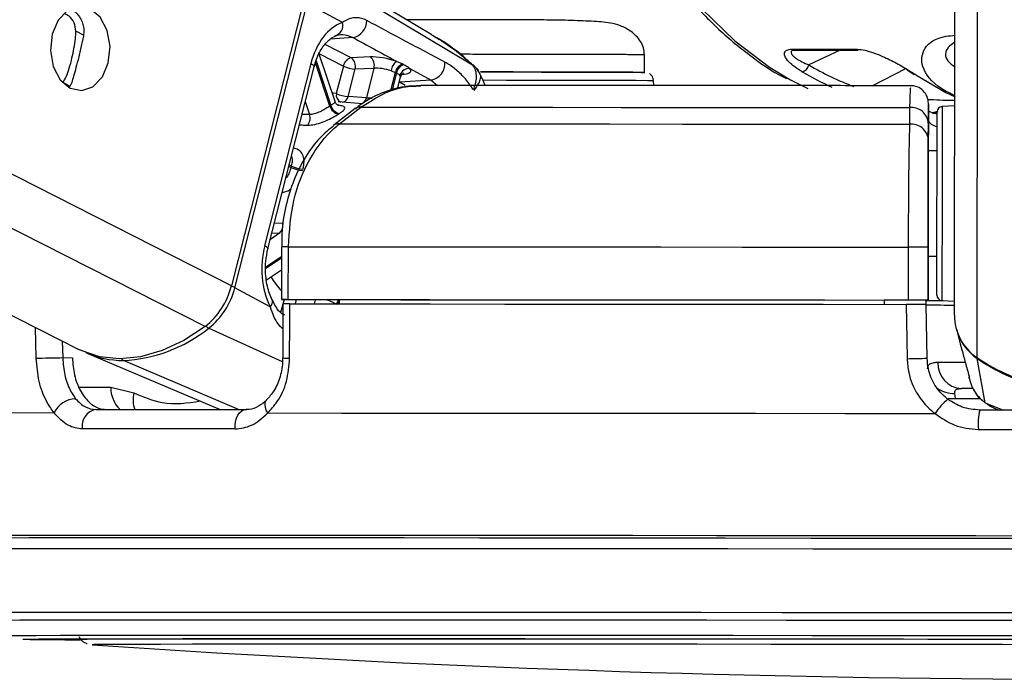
# Model space of a CAD drawing. Header units: millimetres. Extents: x 20 to 22981, y 40 to 19992.
# Tile 85 of 120: x 14835 to 14946, y 6405 to 6480. Entities that reach past the tile are written whole.
import ezdxf

# ---------------------------------------------------------------- set-up
doc = ezdxf.new("R2010")
doc.units = ezdxf.units.MM
doc.header["$LTSCALE"] = 2

msp = doc.modelspace()

# ---------------------------------------------------------------- linework, layer by layer
at = {"color": 7, "linetype": 'Continuous', "lineweight": 25}
for p, q in [((14507.07, 6612.47), (14841.22, 6442.67)), ((14940.82, 6446.56), (14941.03, 6603.46)), ((14881.39, 6478.42), (14863.95, 6488.88)), ((14886.02, 6474.99), (14866.56, 6486.62)), ((14866.8, 6482.22), (14858.58, 6449.9)), ((14858.98, 6449.68), (14867.2, 6482.01)), ((14871.21, 6479.85), (14867.2, 6482.01)), ((14922.45, 6476.81), (14929.58, 6476.81)), ((14922.71, 6476.7), (14922.74, 6476.7)), ((14922.73, 6476.71), (14929.86, 6476.71)), ((14870.37, 6470.84), (14868.57, 6476.24)), ((14874.37, 6475.92), (14872.22, 6475.83)), ((14905.56, 6474.17), (14905.56, 6476.16)), ((14867.63, 6475.17), (14862.37, 6454.46)), ((14862.74, 6454.1), (14868, 6474.8)), ((14871.32, 6474.89), (14870.52, 6471.76)), ((14871.86, 6471.42), (14872.65, 6474.55)), ((14872.65, 6474.55), (14874.8, 6474.64)), ((14874.8, 6474.64), (14873.94, 6471.26)), ((14876.75, 6474.36), (14877.24, 6474.17)), ((14878.08, 6475.1), (14877.38, 6475.42)), ((14878.89, 6474.6), (14881.29, 6473.29)), ((14877.49, 6472.31), (14877.82, 6473.61)), ((14881.29, 6473.29), (14877.7, 6473.04)), ((14906.63, 6472.68), (14906.6, 6473.22)), ((14936.44, 6473.89), (14939.85, 6471.87)), ((14873.94, 6471.26), (14871.86, 6471.42)), ((14939.85, 6471.87), (14940.88, 6471.4)), ((14872.68, 6470.04), (14870.23, 6468.15)), ((14873.51, 6470.6), (14870.73, 6470.81)), ((14870.87, 6468.32), (14873.32, 6470.21)), ((14935.71, 6470.16), (14935.71, 6468.27)), ((14937.85, 6470.42), (14937.85, 6468.81)), ((14940.85, 6470.35), (14939.42, 6470.28)), ((14937.85, 6468.81), (14937.84, 6465.25)), ((14938.86, 6469.73), (14938.36, 6469.57)), ((14938.36, 6469.57), (14938.85, 6469.57)), ((14937.84, 6466.51), (14937.85, 6468.41)), ((14938.84, 6465.25), (14937.84, 6465.25)), ((14937.84, 6465.25), (14937.84, 6465.25)), ((14937.83, 6459.36), (14937.82, 6448.26)), ((14864.28, 6454.33), (14864.27, 6448.33)), ((14864.28, 6454.33), (14864.28, 6454.33)), ((14865.06, 6448.34), (14865.07, 6454.34)), ((14935.56, 6454.28), (14935.55, 6448.28)), ((14937.82, 6448.27), (14937.83, 6454.27)), ((14937.82, 6453.25), (14938.82, 6453.25)), ((14937.82, 6453.25), (14937.82, 6448.23)), ((14937.82, 6448.24), (14937.82, 6453.25)), ((14862.57, 6450.58), (14864.27, 6451.71)), ((14862.99, 6447.52), (14858.98, 6449.68)), ((14864.44, 6447.83), (14864.42, 6441.7)), ((14870.85, 6448.32), (14864.85, 6448.33)), ((14870.85, 6448.33), (14870.85, 6447.83)), ((14932.82, 6448.28), (14932.82, 6448.26)), ((14932.82, 6448.28), (14932.82, 6447.78)), ((14937.82, 6448.26), (14932.82, 6448.26)), ((14932.82, 6448.26), (14932.82, 6447.78)), ((14937.61, 6447.76), (14937.6, 6448.26)), ((14937.6, 6448.24), (14937.82, 6448.24)), ((14937.71, 6441.67), (14937.61, 6447.77)), ((14937.82, 6448.27), (14937.82, 6448.26)), ((14937.82, 6448.24), (14937.82, 6448.23)), ((14939.39, 6448.22), (14940.82, 6448.14)), ((14941.03, 6444.97), (14941.47, 6443.29)), ((14941.47, 6443.29), (14941.66, 6442.61)), ((14842.26, 6442.2), (14857.32, 6435.83)), ((14839.4, 6441.73), (14840.5, 6441.72)), ((14944.31, 6436.6), (14943.4, 6441.63)), ((14942.38, 6439.92), (14942.4, 6439.86)), ((14942.46, 6439.52), (14942.56, 6439.15)), ((14844.88, 6438.36), (14847.51, 6437.72)), ((14940.94, 6437.08), (14940.87, 6437.67)), ((14942.98, 6438.22), (14941.61, 6438.22)), ((14944.54, 6436.49), (14944.95, 6436.18)), ((14842.75, 6409.08), (14842.78, 6409.08))]:
    msp.add_line(p, q, dxfattribs=at)
at = {"color": 8, "linetype": 'Continuous', "lineweight": 25}
for p, q in [((14855.59, 6445.26), (14526.55, 6612.47)), ((14858.58, 6449.9), (14538.66, 6612.47)), ((14943.38, 6441.74), (14943.58, 6587.84)), ((14841.83, 6478.37), (14840.9, 6478.85)), ((14872.41, 6478.13), (14869.84, 6477.95)), ((14872.22, 6475.83), (14869.25, 6477.34)), ((14927.81, 6476.71), (14924.25, 6475.01)), ((14868.21, 6475.47), (14869.9, 6470.4)), ((14868.59, 6476.27), (14871.32, 6474.89)), ((14869.78, 6470.33), (14868.14, 6475.24)), ((14885.99, 6475.03), (14886.02, 6474.99)), ((14931.45, 6472.65), (14935.28, 6474.6)), ((14876.71, 6472.09), (14877.24, 6474.17)), ((14877.36, 6474.11), (14876.86, 6472.13)), ((14878.01, 6473.94), (14878.22, 6473.96)), ((14881.29, 6473.29), (14882.01, 6472.69)), ((14840.22, 6472.59), (14839.41, 6473)), ((14877.67, 6473.04), (14877.7, 6473.04)), ((14877.7, 6473.04), (14877.68, 6473.06)), ((14866.99, 6470.84), (14867.48, 6469.38)), ((14867.48, 6469.38), (14866.63, 6469.39)), ((14938.34, 6469.49), (14938.95, 6469.71)), ((14865.36, 6463.35), (14865.12, 6463.47)), ((14865.16, 6463.64), (14865.4, 6463.52)), ((14864.44, 6456.98), (14863.48, 6457.02)), ((14864.05, 6455.87), (14863.02, 6455.18)), ((14863.2, 6455.91), (14864.05, 6455.87)), ((14862.51, 6452.05), (14864.28, 6453.23)), ((14864.27, 6453.03), (14862.51, 6451.85)), ((14864.57, 6448.33), (14864.19, 6446.86)), ((14865.86, 6447.84), (14865.99, 6448.33)), ((14868.11, 6448.32), (14867.99, 6447.83)), ((14836.4, 6441.66), (14836.32, 6445.16)), ((14864.39, 6441.26), (14856, 6445.07)), ((14839.36, 6443.61), (14839.4, 6441.73)), ((14859.38, 6435.83), (14846.3, 6441.41)), ((14841.26, 6438.37), (14844.88, 6438.36)), ((14940.94, 6437.08), (14943.74, 6437.07)), ((14944.31, 6436.6), (14946.39, 6435.76)), ((14944.99, 6436.26), (14944.31, 6436.6)), ((14854.09, 6421.51), (14852.99, 6421.51)), ((14855.3, 6421.51), (14854.09, 6421.51)), ((14834.88, 6409.71), (14834.87, 6409.72)), ((14842.75, 6409.08), (14842.75, 6409.08))]:
    msp.add_line(p, q, dxfattribs=at)
at = {"color": 8, "linetype": 'Continuous', "lineweight": 25, "flags": 128}
for points in [[(14897.2, 6518.19), (14897.95, 6512.47), (14899.23, 6506.44), (14900.99, 6500.65), (14903.19, 6495.18), (14905.81, 6490.09), (14908.82, 6485.45), (14912.18, 6481.32), (14915.85, 6477.74), (14919.77, 6474.77), (14922.18, 6473.33)], [(14867.63, 6475.17), (14867.8, 6475.07), (14867.92, 6474.98), (14867.98, 6474.89), (14868, 6474.81), (14868, 6474.8)], [(14906.6, 6473.22), (14906.55, 6473.22), (14905.92, 6473.22), (14904.59, 6473.23), (14902.61, 6473.24), (14900.04, 6473.24), (14896.99, 6473.25), (14893.56, 6473.26), (14889.88, 6473.26), (14887.19, 6473.27)], [(14878.36, 6472.67), (14878.16, 6472.79), (14877.7, 6473.04)], [(14870.52, 6471.76), (14870.19, 6471.8), (14870.05, 6471.81)], [(14939.42, 6470.28), (14939.42, 6470.26), (14939.42, 6469.73), (14939.41, 6468.49), (14939.41, 6466.61), (14939.41, 6464.24), (14939.4, 6461.52)], [(14938.85, 6469.41), (14938.83, 6469.42), (14938.64, 6469.49)], [(14939.4, 6461.52), (14939.4, 6458.65), (14939.4, 6455.82), (14939.39, 6453.22), (14939.39, 6451.04), (14939.39, 6449.41), (14939.39, 6448.45), (14939.39, 6448.22)], [(14862.37, 6454.46), (14862.54, 6454.36), (14862.66, 6454.27), (14862.72, 6454.18), (14862.74, 6454.11), (14862.74, 6454.09)], [(14862.99, 6447.52), (14863.13, 6447.7), (14863.23, 6447.88), (14863.27, 6448.04), (14863.27, 6448.18), (14863.24, 6448.26)], [(14942, 6441.16), (14940.9, 6441.16), (14939.8, 6441.17), (14938.92, 6441.17)], [(14943.42, 6441.71), (14943.4, 6441.66), (14943.4, 6441.63)], [(14862.73, 6435.44), (14862.56, 6435.76), (14862.45, 6436.08), (14862.41, 6436.37), (14862.43, 6436.62), (14862.52, 6436.82), (14862.59, 6436.91)], [(14940.11, 6437.13), (14940.33, 6437.09), (14940.94, 6437.08)], [(14825.24, 6412.72), (14825.37, 6412.73), (14826.18, 6412.74), (14827.68, 6412.75), (14829.89, 6412.76), (14832.79, 6412.77), (14836.36, 6412.78), (14840.58, 6412.78), (14845.43, 6412.79), (14850.88, 6412.79), (14856.9, 6412.79), (14863.47, 6412.79)], [(14863.47, 6412.79), (14870.54, 6412.79), (14878.07, 6412.79), (14886.03, 6412.79), (14894.37, 6412.78), (14903.04, 6412.78), (14912.01, 6412.77), (14921.21, 6412.76), (14930.6, 6412.75), (14940.13, 6412.74), (14949.74, 6412.73)], [(14827.07, 6411.85), (14827.21, 6411.86), (14828, 6411.87), (14829.49, 6411.88), (14831.66, 6411.89), (14834.52, 6411.9), (14838.04, 6411.9), (14842.2, 6411.91), (14846.98, 6411.91), (14852.35, 6411.92), (14858.29, 6411.92), (14864.77, 6411.92)], [(14864.77, 6411.92), (14871.74, 6411.92), (14879.16, 6411.92), (14887.01, 6411.91), (14895.23, 6411.91), (14903.79, 6411.9), (14912.62, 6411.9), (14921.69, 6411.89), (14930.95, 6411.88), (14940.35, 6411.87), (14949.83, 6411.86)], [(14832.4, 6410.11), (14832.44, 6410.12), (14833.06, 6410.13), (14834.38, 6410.14), (14836.4, 6410.15), (14839.1, 6410.16), (14842.47, 6410.16), (14846.48, 6410.17), (14851.13, 6410.17), (14856.37, 6410.18), (14862.18, 6410.18), (14868.53, 6410.18)], [(14868.53, 6410.18), (14875.38, 6410.18), (14882.68, 6410.18), (14890.41, 6410.17), (14898.51, 6410.17), (14906.94, 6410.16), (14915.65, 6410.16), (14924.59, 6410.15), (14933.71, 6410.14), (14942.95, 6410.13), (14952.27, 6410.12)]]:
    msp.add_lwpolyline(points, dxfattribs=at)
at = {"color": 7, "linetype": 'Continuous', "lineweight": 25, "flags": 128}
for points in [[(14842.54, 6481.4), (14841.24, 6481.67), (14839.95, 6481.22), (14838.89, 6480.11), (14838.2, 6478.5), (14838.01, 6476.65), (14838.33, 6474.83), (14839.11, 6473.33), (14840.25, 6472.36), (14841.56, 6472.09), (14842.84, 6472.54), (14843.91, 6473.65), (14844.59, 6475.26), (14844.79, 6477.11), (14844.47, 6478.93), (14843.68, 6480.43), (14842.54, 6481.4)], [(14878.2, 6475.04), (14878.17, 6475.06), (14878.08, 6475.1)], [(14877.24, 6474.17), (14877.33, 6474.12), (14877.36, 6474.11)], [(14886.91, 6474.22), (14890.27, 6474.21), (14893.85, 6474.2), (14897.14, 6474.2), (14900.03, 6474.19), (14902.4, 6474.18), (14904.16, 6474.18), (14905.24, 6474.17), (14905.61, 6474.16)], [(14905.47, 6474.17), (14905.26, 6474.17), (14904.25, 6474.18), (14902.55, 6474.18), (14900.25, 6474.19), (14897.41, 6474.2), (14894.16, 6474.2), (14890.62, 6474.21), (14886.92, 6474.22), (14886.92, 6474.22)], [(14922.18, 6473.33), (14923.91, 6472.45), (14924.15, 6472.34)], [(14936.44, 6473.89), (14936.33, 6473.91), (14936.25, 6473.94)], [(14873.32, 6470.21), (14880.32, 6470.21), (14887.6, 6470.2), (14895.14, 6470.2), (14902.91, 6470.19), (14910.89, 6470.18), (14919.03, 6470.18), (14927.31, 6470.17), (14935.71, 6470.16)], [(14938.84, 6461.4), (14938.84, 6463.97), (14938.84, 6466.21), (14938.84, 6467.98), (14938.85, 6469.16), (14938.85, 6469.66), (14938.85, 6469.68)], [(14870.87, 6468.32), (14878.13, 6468.32), (14885.69, 6468.31), (14893.52, 6468.31), (14901.6, 6468.3), (14909.89, 6468.29), (14918.36, 6468.29), (14926.98, 6468.28), (14935.71, 6468.27)], [(14938.84, 6465.25), (14938.84, 6465.57), (14938.84, 6465.85)], [(14937.84, 6465.25), (14937.84, 6465.14), (14937.84, 6464.81), (14937.84, 6464.26), (14937.84, 6463.53), (14937.84, 6462.64), (14937.84, 6461.63), (14937.83, 6460.52), (14937.83, 6459.36)], [(14938.82, 6448.82), (14938.82, 6449.04), (14938.82, 6449.94), (14938.82, 6451.48), (14938.83, 6453.55), (14938.83, 6456.01), (14938.83, 6458.68), (14938.84, 6461.4)], [(14865.07, 6454.34), (14872.93, 6454.33), (14881.13, 6454.33), (14889.64, 6454.32), (14898.42, 6454.32), (14907.45, 6454.31), (14916.67, 6454.3), (14926.05, 6454.29), (14935.56, 6454.28)], [(14938.82, 6452.65), (14938.82, 6452.79), (14938.82, 6453.25)], [(14864.85, 6448.33), (14864.59, 6448.33), (14864.4, 6448.33), (14864.29, 6448.33), (14864.27, 6448.33), (14864.35, 6448.34), (14864.51, 6448.34), (14864.75, 6448.34), (14865.06, 6448.34)], [(14865.06, 6448.34), (14872.92, 6448.33), (14881.12, 6448.33), (14889.63, 6448.32), (14898.42, 6448.32), (14907.44, 6448.31), (14916.66, 6448.3), (14926.04, 6448.29), (14935.55, 6448.28)], [(14865.21, 6441.66), (14865.22, 6445.66), (14865.23, 6447.84)], [(14865.23, 6447.84), (14873.05, 6447.83), (14881.21, 6447.83), (14889.68, 6447.82), (14898.41, 6447.82), (14907.39, 6447.81), (14916.55, 6447.8), (14925.88, 6447.79), (14935.33, 6447.78)], [(14870.85, 6448.33), (14877.85, 6448.32), (14885.11, 6448.32), (14892.61, 6448.31), (14900.33, 6448.31), (14908.24, 6448.3), (14916.3, 6448.29), (14924.51, 6448.29), (14932.82, 6448.28)], [(14935.33, 6447.78), (14935.4, 6443.78), (14935.43, 6441.61)], [(14937.6, 6448.21), (14938.12, 6448.21), (14939.52, 6448.21)], [(14855.59, 6445.26), (14853.17, 6443.68), (14850.71, 6442.53), (14848.26, 6441.83), (14845.87, 6441.59), (14843.6, 6441.83), (14841.5, 6442.53), (14841.22, 6442.67)], [(14836.4, 6441.66), (14836.69, 6441.67), (14837.04, 6441.68), (14837.43, 6441.69), (14837.85, 6441.69), (14838.28, 6441.7), (14838.69, 6441.71), (14839.07, 6441.72), (14839.4, 6441.73)], [(14838.44, 6435.44), (14832.26, 6435.43), (14826.69, 6435.43), (14821.73, 6435.42), (14817.42, 6435.42), (14813.78, 6435.41), (14810.82, 6435.4), (14808.56, 6435.39), (14807.01, 6435.38)], [(14843.17, 6435.83), (14845.15, 6435.83), (14847.18, 6435.83), (14849.26, 6435.83), (14851.38, 6435.83), (14853.54, 6435.83), (14855.75, 6435.83), (14858, 6435.83), (14860.29, 6435.83)], [(14859, 6433.62), (14859, 6434.04), (14859.05, 6434.45), (14859.16, 6434.83), (14859.32, 6435.17), (14859.52, 6435.45), (14859.76, 6435.66), (14860.02, 6435.79), (14860.29, 6435.83)], [(14862.73, 6435.44), (14871.1, 6435.43), (14879.88, 6435.43), (14889.02, 6435.42), (14898.48, 6435.42), (14908.22, 6435.41), (14918.19, 6435.4), (14928.34, 6435.39), (14938.62, 6435.38)], [(14967.91, 6435.73), (14964.88, 6435.74), (14961.86, 6435.74), (14958.83, 6435.75), (14955.8, 6435.75), (14952.77, 6435.76), (14949.74, 6435.76), (14946.72, 6435.76), (14943.7, 6435.77)], [(14859, 6433.62), (14856.68, 6433.62), (14854.4, 6433.62), (14852.16, 6433.62), (14849.97, 6433.62), (14847.82, 6433.62), (14845.71, 6433.62), (14843.66, 6433.62), (14841.65, 6433.62)], [(14943.53, 6433.55), (14946.59, 6433.55), (14949.66, 6433.55), (14952.73, 6433.54), (14955.8, 6433.54), (14958.87, 6433.53), (14961.94, 6433.53), (14965, 6433.53), (14968.07, 6433.52)], [(14852.99, 6421.51), (14847.25, 6421.51), (14840.93, 6421.51), (14835.17, 6421.51), (14830.01, 6421.5), (14825.45, 6421.5), (14821.53, 6421.49), (14818.26, 6421.48), (14815.66, 6421.47), (14813.74, 6421.46), (14812.52, 6421.45), (14812, 6421.44), (14812.17, 6421.42), (14813.05, 6421.41), (14813.21, 6421.41)], [(14854.59, 6421.23), (14847.7, 6421.22), (14841.36, 6421.22), (14835.58, 6421.22), (14830.4, 6421.21), (14825.85, 6421.21), (14821.94, 6421.2), (14818.7, 6421.19), (14816.14, 6421.18), (14814.28, 6421.17), (14813.13, 6421.16), (14812.68, 6421.15), (14812.95, 6421.13), (14813.66, 6421.12)], [(14854.72, 6421.22), (14847.84, 6421.22), (14841.5, 6421.22), (14835.73, 6421.22), (14830.56, 6421.21), (14826.01, 6421.21), (14822.11, 6421.2), (14818.87, 6421.19), (14816.32, 6421.18), (14814.46, 6421.17), (14813.31, 6421.16), (14812.86, 6421.15), (14813.13, 6421.13), (14813.68, 6421.12)], [(14954.52, 6421.15), (14944.43, 6421.16), (14934.39, 6421.17), (14924.47, 6421.18), (14914.69, 6421.19), (14905.13, 6421.2), (14895.81, 6421.21), (14886.8, 6421.21), (14878.12, 6421.22), (14869.84, 6421.22), (14861.98, 6421.22), (14854.59, 6421.23)], [(14954.52, 6421.15), (14944.44, 6421.16), (14934.42, 6421.17), (14924.5, 6421.18), (14914.75, 6421.19), (14905.19, 6421.2), (14895.89, 6421.21), (14886.88, 6421.21), (14878.22, 6421.22), (14869.95, 6421.22), (14862.1, 6421.22), (14854.72, 6421.22)], [(14953.27, 6421.44), (14943.25, 6421.45), (14933.29, 6421.46), (14923.43, 6421.47), (14913.74, 6421.48), (14904.25, 6421.49), (14895.01, 6421.5), (14886.06, 6421.5), (14877.46, 6421.51), (14869.24, 6421.51), (14861.44, 6421.51), (14855.3, 6421.51)], [(14813.94, 6419.97), (14813.94, 6419.97), (14814.38, 6419.98), (14815.53, 6419.99), (14817.37, 6420), (14819.91, 6420.01), (14823.12, 6420.02), (14826.99, 6420.03), (14831.51, 6420.03), (14836.64, 6420.04), (14842.36, 6420.04), (14848.66, 6420.04), (14855.48, 6420.04)], [(14855.48, 6420.04), (14862.81, 6420.04), (14870.59, 6420.04), (14878.81, 6420.04), (14887.4, 6420.03), (14896.34, 6420.03), (14905.57, 6420.02), (14915.05, 6420.01), (14924.74, 6420), (14934.58, 6419.99), (14944.53, 6419.98), (14954.53, 6419.97)], [(14834.87, 6409.72), (14834.89, 6409.72), (14835.42, 6409.73), (14836.66, 6409.74), (14838.6, 6409.75), (14841.22, 6409.76), (14844.52, 6409.77), (14848.47, 6409.77), (14853.05, 6409.78), (14858.23, 6409.78), (14863.98, 6409.78), (14870.28, 6409.78)], [(14840.77, 6409.71), (14840.77, 6409.71), (14841.12, 6409.72), (14842.18, 6409.73), (14843.94, 6409.74), (14846.39, 6409.75), (14849.52, 6409.76), (14853.3, 6409.76), (14857.71, 6409.77), (14862.73, 6409.77), (14868.32, 6409.77), (14874.45, 6409.77)], [(14870.28, 6409.78), (14877.07, 6409.78), (14884.33, 6409.78), (14892, 6409.78), (14900.06, 6409.77), (14908.43, 6409.77), (14917.09, 6409.76), (14925.97, 6409.75), (14935.03, 6409.74), (14944.2, 6409.73), (14953.45, 6409.72)], [(14874.45, 6409.77), (14881.08, 6409.77), (14888.17, 6409.77), (14895.68, 6409.77), (14903.56, 6409.76), (14911.76, 6409.76), (14920.23, 6409.75), (14928.92, 6409.74), (14937.78, 6409.73), (14946.74, 6409.72)], [(14955.27, 6409.08), (14946.29, 6409.09), (14937.37, 6409.1), (14928.57, 6409.11), (14919.94, 6409.12), (14911.54, 6409.13), (14903.42, 6409.13), (14895.62, 6409.14), (14888.21, 6409.14), (14881.23, 6409.14), (14874.71, 6409.14), (14868.71, 6409.14), (14863.26, 6409.14), (14858.4, 6409.14), (14854.15, 6409.13), (14850.54, 6409.12), (14847.6, 6409.12), (14845.34, 6409.11), (14843.78, 6409.1), (14842.93, 6409.09), (14842.75, 6409.08)]]:
    msp.add_lwpolyline(points, dxfattribs=at)
at = {"color": 7, "linetype": 'Continuous', "lineweight": 25}
for centre, radius, start, end in [((14872.04, 6480.03), 1.94, 280.8497, 1.336), ((14870.06, 6479.49), 1.2, 283.6721, 17.4452), ((14929.87, 6477.15), 0.444, 230.0489, 269.1431), ((14872.48, 6474.67), 1.19, 102.5759, 169.3404), ((14871.49, 6474.87), 1.21, 344.4892, 52.3748), ((14873.64, 6474.96), 1.21, 344.4892, 52.3748), ((14872.84, 6478.09), 3.55, 244.6167, 266.9854), ((14878.31, 6474.14), 1.58, 125.8352, 171.7826), ((14878.44, 6473.93), 1.23, 107.0071, 168.7804), ((14878.56, 6473.87), 1.23, 107.2064, 168.7577), ((14878.79, 6473.53), 1.07, 84.6547, 164.9483), ((14880.93, 6475.19), 1.94, 280.8664, 4.0207), ((14923.25, 6475.22), 1.02, 282.9149, 348.0828), ((14935.62, 6474.76), 0.367, 237.7779, 270.7428), ((14935.85, 6470.65), 2, 359.8719, 91.2784), ((14872.04, 6474.97), 3.55, 244.6167, 266.9854), ((14874.2, 6463.82), 7.86, 123.1708, 124.2002), ((14871.01, 6470.68), 1.28, 196.1755, 258.4545), ((14871.12, 6470.74), 1.27, 195.363, 258.2982), ((14873.21, 6469.32), 0.898, 82.7662, 126.343), ((14935.94, 6468.26), 1.91, 4.2256, 97.0641), ((14939.45, 6469.68), 0.6, 92.923, 179.923), ((14866.19, 6468.97), 1.36, 324.035, 17.3968), ((14874.81, 6463.46), 7.22, 123.1708, 124.2002), ((14935.94, 6466.37), 1.91, 4.2217, 96.9779), ((14880.74, 6459.53), 15.84, 165.4215, 166.0666), ((14866.88, 6466.64), 3.62, 245.1516, 267.0567), ((14866.92, 6466.65), 3.48, 244.0828, 266.9137), ((14863.25, 6456.78), 1.21, 311.5598, 9.5817), ((14935.58, 6014.56), 439.72, 89.7078, 90.0036), ((14850.32, 6451.95), 8.52, 308.2171, 346.0202), ((14850.76, 6451.73), 8.47, 308.2171, 346.0202), ((14939.42, 6448.82), 0.6, 179.923, 266.923), ((14935.58, 6008.56), 439.72, 89.7078, 90.0036), ((14941.04, 6827), 379.29, 269.4813, 269.971), ((14939.49, 6588.52), 140.3, 269.3154, 269.9401), ((14946.65, 6446.57), 5.84, 180.1157, 235.9061), ((14845.6, 6457.95), 16.55, 272.4259, 308.9509), ((14946.68, 6446.46), 5.84, 194.776, 235.8041), ((14846.22, 6451.66), 10.25, 246.0036, 270.4315), ((14935.37, 6484.28), 42.67, 270.0904, 273.1419), ((14941.77, 6441.07), 2.85, 178.0045, 266.8794), ((14955.83, 6460.03), 22.13, 235.7557, 304.0903), ((14955.81, 6459.85), 22.05, 235.7265, 269.9731), ((14840.98, 6434.27), 2.79, 92.2663, 155.2854), ((14944.45, 6431.64), 6.92, 129.3072, 147.359), ((14843.48, 6433.99), 1.87, 99.5422, 191.5083), ((14950.61, 6434.14), 7.1, 166.7202, 184.7063), ((14841.44, 6774.77), 365.12, 268.9702, 269.9977), ((14842.17, 6873.35), 463.7, 269.1042, 269.8832), ((14958.04, 8098.71), 1693.56, 266.09752, 273.74842)]:
    msp.add_arc(centre, radius, start, end, dxfattribs=at)
at = {"color": 8, "linetype": 'Continuous', "lineweight": 25}
for centre, radius, start, end in [((14922.74, 6477.16), 0.447, 230.2003, 268.9917), ((14871.39, 6471.59), 0.885, 168.701, 244.5884), ((14871.01, 6471.59), 0.864, 287.4359, 348.626), ((14873.08, 6471.44), 0.874, 289.36, 348.4588), ((14870.76, 6467.43), 0.895, 82.8573, 127.3021), ((14864.8, 6360.21), 94.12, 89.8378, 90.3187), ((14872.36, 6456.8), 11, 212.3726, 222.7131), ((14858.12, 6447.96), 1.93, 63.4106, 76.5169), ((14871.98, 6447.43), 1.49, 143.511, 164.3116), ((14872.1, 6447.39), 1.49, 147.7128, 162.7885), ((14856.44, 6445.93), 0.966, 218.2204, 242.7813), ((14846.49, 6441.81), 0.448, 209.6041, 245.0095), ((14865.03, 6446.36), 4.7, 262.4783, 272.1399), ((14848.17, 6438.24), 3.29, 177.7686, 226.8793), ((14850.37, 6436.92), 2.97, 164.3764, 201.5184), ((14940.71, 6440.8), 3.14, 233.8113, 272.8807)]:
    msp.add_arc(centre, radius, start, end, dxfattribs=at)
at = {"color": 7, "linetype": 'Continuous', "lineweight": 25}
for centre, major_axis, ratio, start_param, end_param in [((14872.27, 6472.67), (0.17, 7.38), 0.672041, 0.250533, 1.241199), ((14876.13, 6474.96), (2.74, -0.59), 0.275805, 1.154069, 2.323762), ((14875.93, 6474.02), (1.77, -0.34), 0.295802, 1.146891, 2.316584), ((14876.25, 6474.9), (2.74, -0.59), 0.275805, 5.570075, 6.621048), ((14951.24, 6525.57), (-0.45, 56), 0.695649, 2.717805, 2.740465), ((14867.01, 6451.97), (0.17, 7.38), 0.672041, 1.241199, 2.231865)]:
    msp.add_ellipse(centre, major_axis=major_axis, ratio=ratio, start_param=start_param, end_param=end_param, dxfattribs=at)
at = {"color": 8, "linetype": 'Continuous', "lineweight": 25}
for centre, major_axis, ratio, start_param, end_param in [((14938.34, 6525.61), (-5.05, 55.08), 0.732786, 2.66342, 2.794826), ((14876.05, 6473.96), (1.77, -0.34), 0.295802, 6.265596, 6.61387), ((14937.8, 6525.57), (-5.04, 55.88), 0.732463, 2.664481, 2.750977)]:
    msp.add_ellipse(centre, major_axis=major_axis, ratio=ratio, start_param=start_param, end_param=end_param, dxfattribs=at)
at = {"color": 7, "linetype": 'Continuous', "lineweight": 25}
for points, knots in [([(14896.62, 6518.3), (14896.82, 6516.52), (14897.23, 6512.78), (14898.4, 6507.23), (14900, 6501.7), (14902.02, 6496.43), (14904.44, 6491.49), (14907.22, 6486.93), (14910.34, 6482.82), (14913.76, 6479.17), (14917.47, 6476.11), (14920.15, 6474.21), (14921.62, 6473.52), (14921.74, 6473.46)], [0, 0, 0, 0, 0.090498, 0.190615, 0.290766, 0.390957, 0.491188, 0.591446, 0.691694, 0.791878, 0.891923, 0.991732, 1, 1, 1, 1]), ([(14840.34, 6481.35), (14840.42, 6481.31), (14840.68, 6481.18), (14841.05, 6480.84), (14841.42, 6480.35), (14841.68, 6479.78), (14841.81, 6479.16), (14841.81, 6478.65), (14841.76, 6478.36), (14841.75, 6478.29)], [0, 0, 0, 0, 0.084211, 0.258334, 0.429079, 0.605155, 0.769021, 0.938365, 1, 1, 1, 1]), ([(14840.9, 6478.85), (14840.85, 6479.17), (14840.77, 6479.83), (14840.24, 6480.55), (14839.77, 6480.75), (14839.58, 6480.84)], [0, 0, 0, 0, 0.375657, 0.750827, 1, 1, 1, 1]), ([(14873.98, 6480.07), (14873.78, 6480.16), (14873.39, 6480.34), (14872.88, 6480.4), (14872.36, 6480.36), (14871.83, 6480.21), (14871.42, 6479.97), (14871.21, 6479.85)], [0, 0, 0, 0, 0.205784, 0.418257, 0.553993, 0.774326, 1, 1, 1, 1]), ([(14882.86, 6475.33), (14881.36, 6476.13), (14878.4, 6477.7), (14875.44, 6479.29), (14873.98, 6480.07)], [0, 0, 0, 0, 0.506743, 1, 1, 1, 1]), ([(14905.56, 6476.16), (14905.53, 6476.43), (14905.49, 6476.98), (14905.13, 6477.71), (14904.63, 6478.33), (14903.84, 6478.99), (14902.77, 6479.53), (14901.29, 6479.89), (14899.74, 6479.97), (14897.04, 6480.09), (14894.22, 6480.13), (14891.32, 6480.13), (14888.3, 6480.14), (14885.25, 6480.14), (14882.31, 6480.15), (14880.01, 6480.15), (14878.86, 6480.15), (14878.51, 6480.15)], [0, 0, 0, 0, 0.022914, 0.046541, 0.071226, 0.096786, 0.149354, 0.204944, 0.323096, 0.429975, 0.527054, 0.616976, 0.704721, 0.791291, 0.876678, 0.961805, 1, 1, 1, 1]), ([(14839.41, 6473), (14839.55, 6473.21), (14839.8, 6473.6), (14840.15, 6474.62), (14840.46, 6475.75), (14840.7, 6476.93), (14840.86, 6477.97), (14840.89, 6478.57), (14840.9, 6478.85)], [0, 0, 0, 0, 0.204636, 0.3763353, 0.5488341, 0.7033628, 0.8642848, 1, 1, 1, 1]), ([(14841.75, 6478.29), (14841.66, 6477.87), (14841.49, 6477.02), (14841.16, 6475.64), (14840.84, 6474.43), (14840.58, 6473.5), (14840.44, 6473.08), (14840.37, 6472.87)], [0, 0, 0, 0, 0.222076, 0.445772, 0.640142, 0.821651, 1, 1, 1, 1]), ([(14868, 6474.8), (14868.08, 6475.09), (14868.33, 6475.95), (14868.97, 6477.14), (14869.82, 6478.03), (14870.33, 6478.27), (14870.56, 6478.37)], [0, 0, 0, 0, 0.156397, 0.463095, 0.767227, 1, 1, 1, 1]), ([(14870.35, 6478.33), (14870.65, 6478.41), (14871.34, 6478.6), (14872.02, 6478.3), (14872.41, 6478.13)], [0, 0, 0, 0, 0.4297736, 1, 1, 1, 1]), ([(14872.41, 6478.13), (14874, 6477.26), (14875.66, 6476.36), (14877.32, 6475.45), (14877.38, 6475.42)], [0, 0, 0, 0, 0.961066, 1, 1, 1, 1]), ([(14886.02, 6474.99), (14885.49, 6475.45), (14884.42, 6476.38), (14882.86, 6477.52), (14881.81, 6478.14), (14881.38, 6478.4)], [0, 0, 0, 0, 0.368307, 0.738561, 1, 1, 1, 1]), ([(14886, 6475.04), (14885.67, 6475.34), (14884.29, 6476.6), (14882.73, 6477.7), (14881.45, 6478.38), (14881.44, 6478.39)], [0, 0, 0, 0, 0.2361979, 0.9927981, 1, 1, 1, 1]), ([(14923.48, 6474.23), (14922.93, 6474.6), (14922.01, 6475.2), (14921.47, 6476), (14921.47, 6476.49), (14921.82, 6476.77), (14922.25, 6476.8), (14922.45, 6476.81)], [0, 0, 0, 0, 0.343371, 0.565902, 0.738595, 0.878696, 1, 1, 1, 1]), ([(14922.42, 6476.68), (14922.41, 6476.68), (14922.39, 6476.65), (14922.48, 6476.71), (14922.65, 6476.7), (14922.71, 6476.7)], [0, 0, 0, 0, 0.070894, 0.688711, 1, 1, 1, 1]), ([(14929.58, 6476.81), (14929.85, 6476.8), (14930.39, 6476.76), (14931.47, 6476.46), (14932.81, 6475.94), (14934.31, 6475.19), (14935.18, 6474.67), (14935.63, 6474.39)], [0, 0, 0, 0, 0.1423472, 0.2846756, 0.4732508, 0.7288415, 1, 1, 1, 1]), ([(14878.89, 6474.6), (14878.84, 6474.64), (14878.65, 6474.79), (14878.39, 6474.93), (14878.2, 6475.04)], [0, 0, 0, 0, 0.27439, 1, 1, 1, 1]), ([(14886.09, 6472.18), (14886.02, 6472.3), (14885.69, 6472.84), (14884.97, 6473.73), (14884.1, 6474.52), (14883.38, 6475.03), (14883.04, 6475.23), (14882.86, 6475.33)], [0, 0, 0, 0, 0.082088, 0.387541, 0.701255, 0.85006, 1, 1, 1, 1]), ([(14886.02, 6474.99), (14886.14, 6474.8), (14886.37, 6474.42), (14886.45, 6473.67), (14886.35, 6472.91), (14886.17, 6472.41), (14886.09, 6472.18)], [0, 0, 0, 0, 0.261822, 0.541742, 0.790389, 1, 1, 1, 1]), ([(14886.82, 6474.08), (14886.82, 6474.08), (14886.82, 6474.08), (14886.82, 6474.08), (14886.7, 6474.29), (14886.52, 6474.52), (14886.31, 6474.79), (14886.19, 6474.94), (14886.1, 6475.02), (14886.04, 6475.08)], [0, 0, 0, 0, 0.0000942, 0.0001971, 0.0004398, 0.549996, 0.6709442, 0.788986, 1, 1, 1, 1]), ([(14887.43, 6472.69), (14887.23, 6473.18), (14886.96, 6473.83), (14886.63, 6474.44), (14886.54, 6474.6)], [0, 0, 0, 0, 0.739826, 1, 1, 1, 1]), ([(14935.43, 6474.45), (14935.5, 6474.41), (14935.77, 6474.23), (14936.04, 6474.07), (14936.25, 6473.94)], [0, 0, 0, 0, 0.249992, 1, 1, 1, 1]), ([(14877.36, 6474.11), (14877.48, 6474.04), (14877.65, 6473.94), (14877.73, 6473.84), (14877.76, 6473.81)], [0, 0, 0, 0, 0.718824, 1, 1, 1, 1]), ([(14877.84, 6473.61), (14877.85, 6473.67), (14877.89, 6473.85), (14878.06, 6474.01), (14878.16, 6474.06), (14878.14, 6474.06), (14878.14, 6474.06)], [0, 0, 0, 0, 0.234941, 0.606396, 0.924095, 1, 1, 1, 1]), ([(14906.59, 6473.29), (14906.57, 6473.38), (14906.54, 6473.57), (14906.39, 6473.79), (14906.25, 6473.94), (14906.16, 6473.99), (14906.14, 6474.01)], [0, 0, 0, 0, 0.308968, 0.636645, 0.910896, 1, 1, 1, 1]), ([(14840.37, 6472.87), (14840.33, 6472.76), (14840.28, 6472.62), (14840.16, 6472.52), (14840.14, 6472.5)], [0, 0, 0, 0, 0.80734, 1, 1, 1, 1]), ([(14880.1, 6472.62), (14879.49, 6472.62), (14877.98, 6472.62), (14875.66, 6471.85), (14873.8, 6470.94), (14872.88, 6470.16), (14872.7, 6470)], [0, 0, 0, 0, 0.234404, 0.574125, 0.912672, 1, 1, 1, 1]), ([(14873.32, 6470.21), (14874.8, 6471.15), (14876.99, 6472.54), (14879.36, 6472.61), (14880.14, 6472.64)], [0, 0, 0, 0, 0.673306, 1, 1, 1, 1]), ([(14935.85, 6472.65), (14934.84, 6472.65), (14930.85, 6472.65), (14923.98, 6472.66), (14915.32, 6472.67), (14906.86, 6472.68), (14898.64, 6472.68), (14890.7, 6472.69), (14884.56, 6472.69), (14881.13, 6472.69), (14880.13, 6472.69)], [0, 0, 0, 0, 0.050578, 0.19868, 0.346806, 0.494934, 0.643065, 0.791199, 0.939337, 1, 1, 1, 1]), ([(14869.78, 6470.33), (14869.64, 6470.23), (14869.36, 6470.05), (14868.82, 6469.75), (14868.27, 6469.5), (14867.81, 6469.38), (14867.56, 6469.38), (14867.48, 6469.38)], [0, 0, 0, 0, 0.219859, 0.440343, 0.66314, 0.88549, 1, 1, 1, 1]), ([(14870.77, 6470.38), (14870.78, 6470.38), (14870.79, 6470.37), (14870.71, 6470.4), (14870.55, 6470.53), (14870.39, 6470.71), (14870.38, 6470.84), (14870.38, 6470.84)], [0, 0, 0, 0, 0.069904, 0.319543, 0.599846, 0.979972, 1, 1, 1, 1]), ([(14870.86, 6469.5), (14870.96, 6469.56), (14871.23, 6469.75), (14871.49, 6470), (14871.51, 6470.22), (14871.25, 6470.37), (14870.87, 6470.41), (14870.68, 6470.44)], [0, 0, 0, 0, 0.116734, 0.333017, 0.551924, 0.773865, 1, 1, 1, 1]), ([(14937.85, 6468.41), (14937.85, 6469.2), (14937.85, 6470.85), (14937.85, 6470.57), (14937.85, 6470.42)], [0, 0, 0, 0, 0.484204, 1, 1, 1, 1]), ([(14867.29, 6468.17), (14867.41, 6468.17), (14867.78, 6468.18), (14868.48, 6468.33), (14869.33, 6468.64), (14870.14, 6469.04), (14870.55, 6469.3), (14870.75, 6469.43)], [0, 0, 0, 0, 0.119584, 0.349288, 0.573021, 0.788436, 1, 1, 1, 1]), ([(14938.64, 6469.49), (14938.6, 6469.5), (14938.23, 6469.59), (14938.03, 6469.67), (14937.85, 6469.74)], [0, 0, 0, 0, 0.128129, 1, 1, 1, 1]), ([(14870.25, 6468.11), (14869.71, 6467.67), (14868.49, 6466.69), (14866.95, 6464.57), (14865.62, 6461.94), (14864.73, 6458.99), (14864.29, 6456.41), (14864.32, 6454.84), (14864.33, 6454.33)], [0, 0, 0, 0, 0.147971, 0.335752, 0.526882, 0.717771, 0.908409, 1, 1, 1, 1]), ([(14865.07, 6454.34), (14865.19, 6456.12), (14865.44, 6459.69), (14867.35, 6464.44), (14869.39, 6467.1), (14870.67, 6468.15), (14870.87, 6468.32)], [0, 0, 0, 0, 0.31366, 0.627146, 0.941618, 1, 1, 1, 1]), ([(14935.71, 6468.27), (14935.68, 6467.24), (14935.63, 6465.2), (14935.58, 6460.47), (14935.56, 6456.64), (14935.56, 6454.56), (14935.56, 6454.28)], [0, 0, 0, 0, 0.317078, 0.634488, 0.949899, 1, 1, 1, 1]), ([(14937.83, 6454.27), (14937.83, 6454.52), (14937.83, 6456.34), (14937.83, 6459.69), (14937.84, 6463.83), (14937.84, 6465.62), (14937.84, 6466.51)], [0, 0, 0, 0, 0.050069, 0.365309, 0.6827, 1, 1, 1, 1]), ([(14866.74, 6463.18), (14866.77, 6463.32), (14866.86, 6463.75), (14866.86, 6464.4), (14866.64, 6465), (14866.22, 6465.41), (14865.8, 6465.49), (14865.59, 6465.54)], [0, 0, 0, 0, 0.116734, 0.333017, 0.551924, 0.773865, 1, 1, 1, 1]), ([(14863.24, 6448.26), (14863.13, 6448.51), (14862.8, 6449.25), (14862.47, 6450.76), (14862.42, 6452.55), (14862.64, 6453.63), (14862.74, 6454.1)], [0, 0, 0, 0, 0.152667, 0.457015, 0.763395, 1, 1, 1, 1]), ([(14864.68, 6446.54), (14864.55, 6446.6), (14864.17, 6446.76), (14863.72, 6447.34), (14863.38, 6448.03), (14863.25, 6448.3)], [0, 0, 0, 0, 0.251835, 0.7101, 1, 1, 1, 1]), ([(14865.23, 6447.84), (14865.06, 6447.84), (14864.74, 6447.84), (14864.47, 6447.84), (14864.46, 6447.83), (14864.46, 6447.83)], [0, 0, 0, 0, 0.364886, 0.729768, 1, 1, 1, 1]), ([(14937.61, 6447.77), (14937.59, 6447.78), (14937.54, 6447.78), (14937.2, 6447.78), (14936.69, 6447.78), (14936.04, 6447.78), (14935.57, 6447.78), (14935.33, 6447.78)], [0, 0, 0, 0, 0.197556, 0.39511, 0.592696, 0.790302, 1, 1, 1, 1]), ([(14941.66, 6442.61), (14941.8, 6442.12), (14942.06, 6441.13), (14942.34, 6440.13), (14942.47, 6439.63)], [0, 0, 0, 0, 0.493257, 1, 1, 1, 1]), ([(14838.44, 6435.44), (14838.14, 6435.85), (14837.42, 6436.84), (14836.62, 6438.99), (14836.47, 6440.77), (14836.4, 6441.66)], [0, 0, 0, 0, 0.260354, 0.63069, 1, 1, 1, 1]), ([(14839.4, 6441.73), (14839.46, 6441.06), (14839.57, 6439.73), (14840.14, 6438.11), (14840.65, 6437.37), (14840.86, 6437.06)], [0, 0, 0, 0, 0.370015, 0.740315, 1, 1, 1, 1]), ([(14840.5, 6441.72), (14840.56, 6441.05), (14840.67, 6439.72), (14841.34, 6437.95), (14842.32, 6436.61), (14843.39, 6435.92), (14844.09, 6435.86), (14844.37, 6435.83)], [0, 0, 0, 0, 0.215288, 0.430555, 0.64649, 0.863795, 1, 1, 1, 1]), ([(14864.41, 6441.7), (14864.41, 6441.6), (14864.43, 6440.87), (14864.17, 6439.54), (14863.51, 6437.94), (14862.87, 6437.24), (14862.57, 6436.92)], [0, 0, 0, 0, 0.050124, 0.380202, 0.710986, 1, 1, 1, 1]), ([(14862.73, 6435.44), (14863.1, 6435.85), (14864, 6436.84), (14864.98, 6438.99), (14865.13, 6440.77), (14865.21, 6441.66)], [0, 0, 0, 0, 0.260354, 0.63069, 1, 1, 1, 1]), ([(14935.43, 6441.61), (14935.48, 6441.07), (14935.59, 6439.64), (14936.52, 6437.44), (14937.79, 6436.01), (14938.56, 6435.42), (14938.62, 6435.38)], [0, 0, 0, 0, 0.220493, 0.593656, 0.970348, 1, 1, 1, 1]), ([(14940.06, 6437), (14940.02, 6437.03), (14939.45, 6437.48), (14938.51, 6438.55), (14937.82, 6440.2), (14937.74, 6441.27), (14937.71, 6441.67)], [0, 0, 0, 0, 0.029546, 0.405549, 0.779029, 1, 1, 1, 1]), ([(14938.92, 6441.17), (14938.76, 6441.16), (14938.14, 6441.14), (14937.76, 6440.87), (14937.73, 6440.49), (14937.73, 6440.41)], [0, 0, 0, 0, 0.21314, 0.833707, 1, 1, 1, 1]), ([(14940.87, 6437.67), (14940.86, 6437.73), (14940.85, 6437.95), (14941, 6438.12), (14941.32, 6438.21), (14941.5, 6438.22), (14941.61, 6438.22)], [0, 0, 0, 0, 0.167609, 0.639669, 0.784651, 1, 1, 1, 1]), ([(14943, 6438.12), (14943.04, 6438.03), (14943.19, 6437.64), (14943.53, 6437.22), (14943.86, 6436.99), (14943.95, 6436.93)], [0, 0, 0, 0, 0.189555, 0.796219, 1, 1, 1, 1]), ([(14840.86, 6437.06), (14841.23, 6436.69), (14841.93, 6435.99), (14842.77, 6435.88), (14843.17, 6435.83)], [0, 0, 0, 0, 0.5194166, 1, 1, 1, 1]), ([(14862.58, 6436.91), (14862.52, 6436.85), (14862.14, 6436.45), (14861.36, 6436.03), (14860.68, 6435.75), (14860.3, 6435.84), (14860.28, 6435.84)], [0, 0, 0, 0, 0.072838, 0.509945, 0.980691, 1, 1, 1, 1]), ([(14943.7, 6435.77), (14943.02, 6435.83), (14941.7, 6435.94), (14940.6, 6436.66), (14940.06, 6437)], [0, 0, 0, 0, 0.51952, 1, 1, 1, 1]), ([(14841.65, 6433.62), (14841.09, 6433.7), (14839.91, 6433.86), (14838.95, 6434.89), (14838.44, 6435.44)], [0, 0, 0, 0, 0.475859, 1, 1, 1, 1]), ([(14859, 6433.62), (14859.64, 6433.7), (14861.01, 6433.86), (14862.14, 6434.89), (14862.73, 6435.44)], [0, 0, 0, 0, 0.475859, 1, 1, 1, 1]), ([(14938.62, 6435.38), (14939.34, 6434.87), (14940.81, 6433.83), (14942.61, 6433.65), (14943.53, 6433.55)], [0, 0, 0, 0, 0.4853495, 1, 1, 1, 1]), ([(14944.96, 6436.21), (14945.1, 6436.12), (14945.41, 6435.93), (14945.74, 6435.82), (14945.93, 6435.76)], [0, 0, 0, 0, 0.449009, 1, 1, 1, 1]), ([(14841.23, 6410), (14841.27, 6409.92), (14841.4, 6409.7), (14841.7, 6409.45), (14842, 6409.27), (14842.14, 6409.22), (14842.17, 6409.21)], [0, 0, 0, 0, 0.217687, 0.584444, 0.892956, 1, 1, 1, 1])]:
    msp.add_open_spline(points, degree=3, knots=knots, dxfattribs=at)
at = {"color": 8, "linetype": 'Continuous', "lineweight": 25}
for points, knots in [([(14940.88, 6471.49), (14940.34, 6471.76), (14938.53, 6472.65), (14936.92, 6474.7), (14937.14, 6476.98), (14938.83, 6478.22), (14940.53, 6478.35), (14940.89, 6478.38)], [0, 0, 0, 0, 0.130151, 0.43372, 0.685536, 0.933916, 1, 1, 1, 1]), ([(14922.42, 6476.67), (14922.39, 6476.66), (14922.3, 6476.62), (14922.24, 6476.52), (14922.23, 6476.39), (14922.31, 6476.2), (14922.51, 6475.98), (14922.88, 6475.7), (14923.44, 6475.36), (14923.98, 6475.13), (14924.25, 6475.01)], [0, 0, 0, 0, 0.042463, 0.121163, 0.218574, 0.318737, 0.44902, 0.582198, 0.788462, 1, 1, 1, 1]), ([(14940.78, 6477.56), (14940.54, 6477.38), (14939.76, 6476.81), (14939.63, 6475.69), (14940.58, 6475), (14940.89, 6474.77)], [0, 0, 0, 0, 0.235728, 0.750346, 1, 1, 1, 1]), ([(14905.53, 6476.16), (14905.48, 6476.17), (14905.39, 6476.17), (14904.35, 6476.18), (14902.66, 6476.18), (14900.34, 6476.19), (14897.49, 6476.2), (14894.21, 6476.2), (14890.65, 6476.21), (14887.38, 6476.21), (14885.37, 6476.22), (14884.59, 6476.22)], [0, 0, 0, 0, 0.105783, 0.222991, 0.340199, 0.457407, 0.574615, 0.691822, 0.80903, 0.926238, 1, 1, 1, 1]), ([(14886.76, 6474.04), (14886.81, 6474.01), (14886.96, 6473.87), (14886.9, 6473.47), (14886.71, 6472.88), (14886.35, 6472.39), (14886.14, 6472.11)], [0, 0, 0, 0, 0.112389, 0.38752, 0.641189, 1, 1, 1, 1]), ([(14935.85, 6472.36), (14935.83, 6472.41), (14935.79, 6472.53), (14935.74, 6471.47), (14935.72, 6470.52), (14935.71, 6470.16)], [0, 0, 0, 0, 0.365119, 0.760188, 1, 1, 1, 1]), ([(14874.6, 6471.2), (14874.46, 6471.21), (14874.21, 6471.23), (14874.02, 6471.25), (14873.94, 6471.26)], [0, 0, 0, 0, 0.589962, 1, 1, 1, 1]), ([(14937.77, 6471.1), (14938.69, 6471.05), (14939.7, 6471), (14940.78, 6471.01), (14940.88, 6471.01)], [0, 0, 0, 0, 0.908281, 1, 1, 1, 1]), ([(14870.37, 6470.84), (14870.36, 6470.81), (14870.36, 6470.73), (14870.15, 6470.57), (14869.96, 6470.45), (14869.9, 6470.4)], [0, 0, 0, 0, 0.3744529, 0.7795912, 1, 1, 1, 1]), ([(14937.85, 6468.81), (14937.87, 6468.64), (14937.92, 6468.36), (14938.59, 6468.09), (14938.84, 6467.99)], [0, 0, 0, 0, 0.626587, 1, 1, 1, 1]), ([(14866.32, 6468.19), (14866.43, 6468.19), (14866.75, 6468.18), (14867.07, 6468.18), (14867.29, 6468.17)], [0, 0, 0, 0, 0.337921, 1, 1, 1, 1]), ([(14865.42, 6464.64), (14865.45, 6464.55), (14865.53, 6464.32), (14865.5, 6463.92), (14865.43, 6463.62), (14865.4, 6463.52)], [0, 0, 0, 0, 0.318942, 0.760032, 1, 1, 1, 1]), ([(14865.36, 6463.35), (14865.3, 6463.16), (14865.19, 6462.78), (14864.98, 6462.35), (14864.82, 6462.18), (14864.78, 6462.14)], [0, 0, 0, 0, 0.435295, 0.871825, 1, 1, 1, 1]), ([(14864.32, 6460.54), (14864.44, 6460.55), (14864.79, 6460.6), (14865.18, 6460.74), (14865.39, 6460.95), (14865.41, 6460.96)], [0, 0, 0, 0, 0.326661, 0.954128, 1, 1, 1, 1]), ([(14862.99, 6447.52), (14863.25, 6446.77), (14863.59, 6445.73), (14864.25, 6445.19), (14864.43, 6445.04)], [0, 0, 0, 0, 0.7218698, 1, 1, 1, 1]), ([(14869.45, 6448.32), (14869.57, 6448.27), (14869.87, 6448.15), (14870.24, 6447.97), (14870.46, 6447.85), (14870.54, 6447.81)], [0, 0, 0, 0, 0.27666, 0.745134, 1, 1, 1, 1]), ([(14942.47, 6439.63), (14942.49, 6439.45), (14942.51, 6439.25), (14942.47, 6439.5), (14942.47, 6439.53)], [0, 0, 0, 0, 0.891732, 1, 1, 1, 1]), ([(14942.56, 6439.15), (14942.56, 6439.14), (14942.62, 6438.81), (14942.92, 6438.16), (14943.48, 6437.27), (14944.04, 6436.82), (14944.31, 6436.6)], [0, 0, 0, 0, 0.007521, 0.319756, 0.671227, 1, 1, 1, 1]), ([(14847.51, 6437.72), (14848.58, 6437.26), (14851.04, 6436.2), (14853.59, 6436.58), (14855.04, 6436.8)], [0, 0, 0, 0, 0.4328111, 1, 1, 1, 1])]:
    msp.add_open_spline(points, degree=3, knots=knots, dxfattribs=at)

doc.saveas('drawing.dxf')
